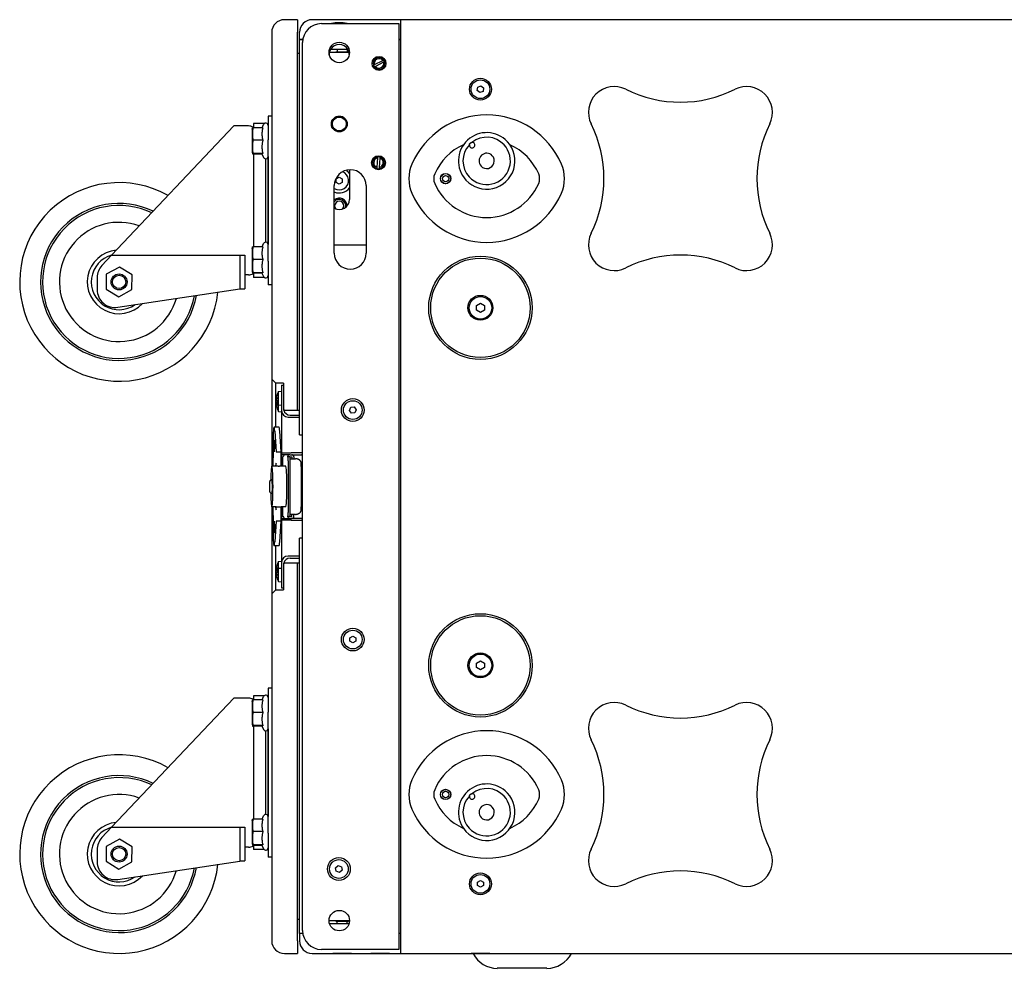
# Model space of a CAD drawing. Extents: x 16 to 3597, y -53 to 1658.
# Tile 2 of 18: x 1164 to 1659, y 1181 to 1658. Entities that reach past the tile are written whole.
import ezdxf

# ---------------------------------------------------------------- set-up
doc = ezdxf.new("R2010")
doc.units = 0
doc.layers.add('KF_SEQUENZA_10_B_SIDE', color=7, linetype='CONTINUOUS')

# ---------------------------------------------------------------- blocks, each defined once
blk = doc.blocks.new('KF_SEQUENZA_10_B_SIDE')
at = {"layer": 'KF_SEQUENZA_10_B_SIDE'}
for p, q in [((-2.5, 235), (-9.15, 235)), ((-2.5, 235), (-2.5, 228.65)), ((49.5, 235), (4.85, 235)), ((9.5, 233), (48.5, 233)), ((48.5, 233), (48.5, -233)), ((49.5, 228.65), (49.5, 235)), ((797.5, 235), (49.5, 235)), ((-15.5, 228.65), (-15.5, 54)), ((-2.5, 38.5), (-2.5, 228.65)), ((-1.5, 225), (-1.5, 228.65)), ((49.5, -228.65), (49.5, 228.65)), ((-1.5, 26), (-1.5, 225)), ((-1.5, 225), (0.12, 225)), ((0.12, 225), (-1.5, 225)), ((0, -223.5), (0, 223.5)), ((48.5, 225), (49.5, 225)), ((49.5, 225), (48.5, 225)), ((-1.5, 218), (-2.5, 218)), ((23.45, 218.5), (13.55, 218.5)), ((22.89, 220), (14.11, 220)), ((23.19, 218.7), (16.81, 218.7)), ((16.88, 218.5), (16.81, 218.7)), ((17.5, 220), (17.5, 218.7)), ((22.5, 220), (22.5, 218.7)), ((23.12, 218.5), (23.19, 218.7)), ((36.18, 212.37), (40.36, 214.52)), ((40.82, 213.63), (36.64, 211.48)), ((40.36, 214.52), (40.9, 214.8)), ((41.36, 213.91), (40.82, 213.63)), ((35.64, 212.09), (36.18, 212.37)), ((36.64, 211.48), (36.1, 211.2)), ((87.88, 199.38), (88.15, 201.09)), ((89.23, 198.29), (87.88, 199.38)), ((88.15, 201.09), (89.77, 201.71)), ((90.85, 198.91), (89.23, 198.29)), ((89.77, 201.71), (91.12, 200.62)), ((91.12, 200.62), (90.85, 198.91)), ((-15.5, 186.5), (-17.3, 186.5)), ((-17.3, 186.5), (-17.3, 174.5)), ((-17.3, 185.62), (-17.3, 181.88)), ((-17.3, 185.62), (-17.3, 185.62)), ((-96.04, 116.5), (-34.5, 181.5)), ((-27.25, 181.5), (-34.5, 181.5)), ((-25.4, 179.85), (-25.22, 180.5)), ((-25.4, 179.85), (-25.4, 168.15)), ((-19.96, 180.64), (-24.96, 180.64)), ((-24.7, 182.7), (-24.7, 180.64)), ((-19.29, 182.7), (-24.7, 182.7)), ((-20.37, 180.64), (-19.59, 182.31)), ((-19.96, 174.29), (-24.96, 174.29)), ((-17.3, 113.5), (-17.3, 174.5)), ((-25.4, 168.15), (-25.22, 167.49)), ((-19.96, 167.65), (-24.96, 167.65)), ((-20.37, 167.36), (-24.96, 167.36)), ((-24.7, 167.36), (-24.7, 120.64)), ((-20.43, 167.49), (-19.59, 165.69)), ((-18.7, 165.02), (-18.7, 122.98)), ((-17.3, 166.12), (-17.3, 121.88)), ((37.55, 160.69), (37.85, 165.38)), ((37.85, 165.38), (37.89, 165.98)), ((38.85, 165.31), (38.55, 160.63)), ((38.89, 165.92), (38.85, 165.31)), ((23.6, 159.49), (23.6, 144.5)), ((37.51, 160.08), (37.55, 160.69)), ((38.55, 160.63), (38.51, 160.02)), ((17, 154.87), (18.5, 155.73)), ((17, 153.13), (17, 154.87)), ((18.5, 155.73), (20, 154.87)), ((20, 154.87), (20, 153.13)), ((16, 117.4), (16, 151.5)), ((18.5, 152.27), (17, 153.13)), ((20, 153.13), (18.5, 152.27)), ((32, 151.5), (32, 117.4)), ((-25.4, 119.85), (-25.22, 120.5)), ((-25.4, 119.85), (-25.4, 108.15)), ((-19.96, 120.64), (-24.96, 120.64)), ((-20.37, 120.64), (-19.59, 122.31)), ((32, 121.5), (16, 121.5)), ((-96.04, 116.5), (-100.95, 111.32)), ((-96.04, 116.5), (-31.55, 116.5)), ((-31.55, 116.51), (-29.05, 116.51)), ((-31.55, 116.51), (-31.55, 99.52)), ((-29.05, 116.51), (-29.05, 99.6)), ((-19.96, 114.29), (-24.96, 114.29)), ((-92.15, 110.5), (-98.73, 106.88)), ((-85.73, 106.62), (-92.15, 110.5)), ((-17.3, 113.5), (-17.3, 101.5)), ((-103.35, 105.2), (-103.35, 99.13)), ((-98.73, 106.88), (-98.87, 99.37)), ((-85.87, 99.12), (-85.73, 106.62)), ((-27.25, 106.5), (-29.05, 106.5)), ((-25.4, 108.15), (-25.22, 107.49)), ((-19.96, 107.65), (-24.96, 107.65)), ((-20.37, 107.36), (-24.96, 107.36)), ((-24.7, 107.36), (-24.7, 105.3)), ((-19.29, 105.3), (-24.7, 105.3)), ((-20.43, 107.49), (-19.59, 105.69)), ((-17.3, 106.12), (-17.3, 102.38)), ((-98.87, 99.37), (-92.45, 95.49)), ((-93, 90.23), (-31.55, 99.52)), ((-92.45, 95.49), (-85.87, 99.12)), ((-31.55, 99.52), (-31.04, 99.6)), ((-31.04, 99.6), (-29.05, 99.6)), ((-17.3, 102.38), (-17.3, 102.38)), ((-15.5, 101.5), (-17.3, 101.5)), ((87.5, 91.15), (89.5, 92.31)), ((87.5, 88.84), (87.5, 91.15)), ((89.5, 92.31), (91.5, 91.15)), ((91.5, 91.15), (91.5, 88.84)), ((89.5, 87.69), (87.5, 88.84)), ((91.5, 88.84), (89.5, 87.69)), ((-13.5, 52), (-15.5, 54)), ((-15.5, 54), (-15.5, 34)), ((-9.5, 52), (-13.5, 52)), ((-13.5, 34), (-13.5, 52)), ((-10.5, 51), (-9.5, 51)), ((-10.5, 51), (-10.5, 38.2)), ((-9.5, 52), (-9.5, 38.5)), ((-12.79, 46.38), (-12.79, 46.37)), ((-12.79, 44.8), (-12.79, 44.2)), ((-12.07, 47.86), (-10.5, 48)), ((-12.07, 41.14), (-12.07, 47.86)), ((-12.79, 42.62), (-12.79, 42.62)), ((-12.79, 41.43), (-12.79, 40.83)), ((-12.07, 37.77), (-12.07, 41.14)), ((-12.07, 41.14), (-10.5, 41)), ((23.58, 38.32), (24.28, 39.9)), ((24.28, 39.9), (26.01, 40.08)), ((26.01, 40.08), (27.02, 38.68)), ((-12.79, 39.26), (-12.79, 39.25)), ((-12.07, 37.77), (-10.5, 37.63)), ((-10.5, 38.2), (-10.5, 31)), ((-9.15, 38.5), (-9.5, 38.5)), ((-9.15, 38.5), (-2.5, 38.5)), ((-7.3, 35), (-1.7, 35)), ((-6.3, 36), (-1.5, 36)), ((-2.5, 38.5), (-1.5, 38.5)), ((24.59, 36.92), (23.58, 38.32)), ((26.32, 37.1), (24.59, 36.92)), ((27.02, 38.68), (26.32, 37.1)), ((-15.5, 34), (-15.5, 10.22)), ((-11.82, 29.88), (-14.31, 29.88)), ((-13.5, 29.88), (-13.5, 34)), ((-10.5, 31), (-10.5, 17)), ((-13.97, 27.83), (-13.21, 17.5)), ((-10.71, 17.5), (-11.47, 27.83)), ((-1.5, 26), (0, 26)), ((-13.21, 17.5), (-10.71, 17.5)), ((-10.71, 10.25), (-10.71, 17.5)), ((-10.57, 17), (-10.71, 17)), ((-10.71, 16), (-10.57, 16)), ((-10.57, 17), (-10.55, 17)), ((-10.57, 17), (-10.57, 16)), ((-10.55, 16), (-10.57, 16)), ((-10.55, 17), (-6.66, 17)), ((-6.99, 16), (-10.55, 16)), ((-10.5, 16), (-10.5, 10.25)), ((-10.03, 15), (-9.73, 15)), ((-10.03, 15), (-10.03, 15)), ((-10.03, 15), (-10.03, 10.25)), ((-9.73, 14.89), (-9.73, 15)), ((-9.73, 15), (-9.73, 15)), ((-9.73, 14.9), (-9.73, 14.89)), ((-9.73, 14.89), (-9.73, 14.89)), ((-7.55, 15), (-7.38, 15)), ((-7.55, 15), (-7.55, 14.89)), ((-7.55, 14.89), (-7.55, 14.9)), ((-7.55, 14.89), (-7.55, 14.89)), ((-6.38, 15), (-7.38, 15)), ((-6.45, 16), (-6.99, 16)), ((-6.66, 17), (-5.68, 17)), ((-6.45, 16), (-5.46, 16)), ((-6.38, 15), (-5.46, 15)), ((-0.5, 17), (-5.68, 17)), ((-5.46, 16), (-0.5, 16)), ((-5.36, 14.9), (-5.36, 14)), ((-4.36, 14.9), (-4.36, 14)), ((-13.21, 10.25), (-15.45, 10.25)), ((-14.74, 10.25), (-14.74, 14.5)), ((-13.21, 10.25), (-13.21, 11.75)), ((-8.46, 10.25), (-10.71, 10.25)), ((-7.26, 13), (-7.26, -13)), ((-5.98, 14), (-6.28, 14)), ((-6.26, -13), (-6.26, 13)), ((-5.98, 14), (-3.56, 14)), ((-1, 12.8), (-0.72, 11.55)), ((-0.59, -9.76), (-0.59, 9.76)), ((-15.5, -10.22), (-15.5, -34)), ((-13.21, -10.25), (-15.45, -10.25)), ((-14.74, -14.5), (-14.74, -10.25)), ((-13.21, -11.75), (-13.21, -10.25)), ((-8.46, -10.25), (-10.71, -10.25)), ((-10.71, -17.5), (-10.71, -10.25)), ((-10.5, -10.25), (-10.5, -16)), ((-10.03, -10.25), (-10.03, -15)), ((-6.28, -14), (-5.98, -14)), ((-3.56, -14), (-5.98, -14)), ((-5.36, -14.9), (-5.36, -14)), ((-4.36, -14.9), (-4.36, -14)), ((-0.72, -11.55), (-1, -12.8)), ((-13.21, -17.5), (-13.97, -27.83)), ((-10.71, -17.5), (-13.21, -17.5)), ((-11.47, -27.83), (-10.71, -17.5)), ((-10.57, -16), (-10.71, -16)), ((-10.71, -17), (-10.57, -17)), ((-10.57, -16), (-10.55, -16)), ((-10.57, -16), (-10.57, -17)), ((-10.55, -17), (-10.57, -17)), ((-10.55, -16), (-6.99, -16)), ((-6.66, -17), (-10.55, -17)), ((-10.5, -17), (-10.5, -31)), ((-9.73, -15), (-10.03, -15)), ((-10.03, -15), (-10.03, -15)), ((-9.73, -15), (-9.73, -14.89)), ((-9.73, -14.89), (-9.73, -14.89)), ((-9.73, -14.89), (-9.73, -14.9)), ((-9.73, -15), (-9.73, -15)), ((-7.55, -14.89), (-7.55, -14.89)), ((-7.55, -14.89), (-7.55, -15)), ((-7.55, -14.9), (-7.55, -14.89)), ((-7.38, -15), (-7.55, -15)), ((-7.38, -15), (-6.38, -15)), ((-6.99, -16), (-6.45, -16)), ((-5.68, -17), (-6.66, -17)), ((-6.45, -16), (-5.46, -16)), ((-6.38, -15), (-5.46, -15)), ((-5.68, -17), (-0.5, -17)), ((-0.5, -16), (-5.46, -16)), ((-1.5, -225), (-1.5, -26)), ((0, -26), (-1.5, -26)), ((-15.5, -34), (-15.5, -54)), ((-11.82, -29.88), (-14.31, -29.88)), ((-13.5, -34), (-13.5, -29.88)), ((-13.5, -52), (-13.5, -34)), ((-10.5, -31), (-10.5, -38.2)), ((-12.79, -39.25), (-12.79, -39.26)), ((-12.07, -37.77), (-10.5, -37.63)), ((-12.07, -41.14), (-12.07, -37.77)), ((-10.5, -38.2), (-10.5, -51)), ((-9.5, -38.5), (-9.15, -38.5)), ((-9.5, -38.5), (-9.5, -52)), ((-2.5, -38.5), (-9.15, -38.5)), ((-1.7, -35), (-7.3, -35)), ((-6.3, -36), (-1.5, -36)), ((-1.5, -38.5), (-2.5, -38.5)), ((-2.5, -228.65), (-2.5, -38.5)), ((-12.79, -40.83), (-12.79, -41.44)), ((-12.79, -42.62), (-12.79, -42.63)), ((-12.79, -44.2), (-12.79, -44.8)), ((-12.07, -41.14), (-10.5, -41)), ((-12.07, -47.86), (-12.07, -41.14)), ((-12.79, -46.38), (-12.79, -46.38)), ((-12.07, -47.86), (-10.5, -48)), ((-15.5, -54), (-13.5, -52)), ((-15.5, -54), (-15.5, -228.65)), ((-13.5, -52), (-9.5, -52)), ((-10.5, -51), (-9.5, -51)), ((23.8, -76.14), (25.3, -75.27)), ((23.8, -77.87), (23.8, -76.14)), ((25.3, -78.73), (23.8, -77.87)), ((25.3, -75.27), (26.8, -76.14)), ((26.8, -77.87), (25.3, -78.73)), ((26.8, -76.14), (26.8, -77.87)), ((87.5, -88.85), (89.5, -87.69)), ((87.5, -91.16), (87.5, -88.85)), ((89.5, -87.69), (91.5, -88.85)), ((91.5, -88.85), (91.5, -91.16)), ((89.5, -92.31), (87.5, -91.16)), ((91.5, -91.16), (89.5, -92.31)), ((-15.5, -101.5), (-17.3, -101.5)), ((-17.3, -101.5), (-17.3, -113.5)), ((-17.3, -102.38), (-17.3, -106.12)), ((-17.3, -102.38), (-17.3, -102.38)), ((-96.04, -171.5), (-34.5, -106.5)), ((-27.25, -106.5), (-34.5, -106.5)), ((-25.4, -108.15), (-25.22, -107.5)), ((-25.4, -108.15), (-25.4, -119.85)), ((-19.96, -107.36), (-24.96, -107.36)), ((-24.7, -105.3), (-24.7, -107.36)), ((-19.29, -105.3), (-24.7, -105.3)), ((-20.37, -107.36), (-19.59, -105.69)), ((-19.96, -113.71), (-24.96, -113.71)), ((-17.3, -174.5), (-17.3, -113.5)), ((-25.4, -119.85), (-25.22, -120.51)), ((-19.96, -120.35), (-24.96, -120.35)), ((-20.37, -120.64), (-24.96, -120.64)), ((-24.7, -120.64), (-24.7, -167.36)), ((-20.43, -120.51), (-19.59, -122.31)), ((-18.7, -122.98), (-18.7, -165.02)), ((-17.3, -121.88), (-17.3, -166.12)), ((-25.4, -168.15), (-25.22, -167.5)), ((-25.4, -168.15), (-25.4, -179.85)), ((-19.96, -167.36), (-24.96, -167.36)), ((-20.37, -167.36), (-19.59, -165.69)), ((-96.04, -171.5), (-100.95, -176.68)), ((-96.04, -171.5), (-31.55, -171.5)), ((-31.55, -171.49), (-29.05, -171.49)), ((-31.55, -171.49), (-31.55, -188.48)), ((-29.05, -171.49), (-29.05, -188.4)), ((-92.15, -177.5), (-98.73, -181.12)), ((-85.73, -181.38), (-92.15, -177.5)), ((-19.96, -173.71), (-24.96, -173.71)), ((-17.3, -174.5), (-17.3, -186.5)), ((-103.35, -182.8), (-103.35, -188.87)), ((-98.73, -181.12), (-98.87, -188.63)), ((-85.87, -188.88), (-85.73, -181.38)), ((-27.25, -181.5), (-29.05, -181.5)), ((-25.4, -179.85), (-25.22, -180.51)), ((-19.96, -180.35), (-24.96, -180.35)), ((-20.37, -180.64), (-24.96, -180.64)), ((-24.7, -180.64), (-24.7, -182.7)), ((-19.29, -182.7), (-24.7, -182.7)), ((-20.43, -180.51), (-19.59, -182.31)), ((-17.3, -181.88), (-17.3, -185.62)), ((-17.3, -185.62), (-17.3, -185.62)), ((-15.5, -186.5), (-17.3, -186.5)), ((-98.87, -188.63), (-92.45, -192.51)), ((-93, -197.77), (-31.55, -188.48)), ((-92.45, -192.51), (-85.87, -188.88)), ((-31.55, -188.48), (-31.04, -188.4)), ((-31.04, -188.4), (-29.05, -188.4)), ((16.66, -191.93), (17.98, -190.8)), ((16.99, -193.63), (16.66, -191.93)), ((17.98, -190.8), (19.61, -191.37)), ((19.94, -193.07), (18.62, -194.2)), ((19.61, -191.37), (19.94, -193.07)), ((18.62, -194.2), (16.99, -193.63)), ((88, -199.14), (89.5, -198.27)), ((88, -200.87), (88, -199.14)), ((89.5, -201.73), (88, -200.87)), ((89.5, -198.27), (91, -199.13)), ((91, -200.87), (89.5, -201.73)), ((91, -199.13), (91, -200.87)), ((-1.5, -218), (-2.5, -218)), ((13.35, -218.5), (23.65, -218.5)), ((13.57, -220), (23.43, -220)), ((16.88, -218.5), (16.81, -218.7)), ((16.81, -218.7), (23.19, -218.7)), ((17.5, -220), (17.5, -218.7)), ((22.5, -220), (22.5, -218.7)), ((23.12, -218.5), (23.19, -218.7)), ((0.12, -225), (-1.5, -225)), ((-1.5, -225), (-1.5, -228.65)), ((0.12, -225), (-1.5, -225)), ((49.5, -225), (48.5, -225)), ((49.5, -225), (48.5, -225)), ((-2.5, -228.65), (-2.5, -235)), ((49.5, -235), (49.5, -228.65)), ((-9.15, -235), (-2.5, -235)), ((4.85, -235), (49.5, -235)), ((48.5, -233), (9.5, -233)), ((15.29, -235.1), (15.29, -235)), ((24.72, -235.1), (15.29, -235.1)), ((24.72, -235.1), (24.72, -235)), ((34.29, -235.1), (34.29, -235)), ((43.72, -235.1), (34.29, -235.1)), ((43.72, -235.1), (43.72, -235)), ((49.5, -235), (797.5, -235)), ((84.79, -235.1), (84.79, -235)), ((94.22, -235.1), (84.79, -235.1)), ((94.22, -235.1), (94.22, -235)), ((123, -242.5), (98, -242.5))]:
    blk.add_line(p, q, dxfattribs=at)
at = {"layer": 'KF_SEQUENZA_10_B_SIDE', "flags": 128}
for points in [[(-24.96, 180.64), (-25, 180.34), (-25.04, 180.05), (-25.08, 179.77), (-25.11, 179.49), (-25.14, 179.23), (-25.16, 178.96), (-25.18, 178.71), (-25.2, 178.45), (-25.21, 178.2), (-25.22, 177.96), (-25.22, 177.71), (-25.23, 177.46), (-25.22, 177.22), (-25.22, 176.97), (-25.21, 176.72), (-25.2, 176.47), (-25.18, 176.22), (-25.16, 175.96), (-25.14, 175.7), (-25.11, 175.43), (-25.08, 175.16), (-25.04, 174.88), (-25, 174.59), (-24.96, 174.29)], [(-25.22, 180.5), (-25.22, 180.51), (-25.22, 180.51), (-25.22, 180.52), (-25.21, 180.52), (-25.21, 180.53), (-25.2, 180.54), (-25.2, 180.54), (-25.19, 180.55), (-25.18, 180.55), (-25.17, 180.56), (-25.16, 180.56), (-25.15, 180.57), (-25.14, 180.57), (-25.13, 180.58), (-25.12, 180.58), (-25.1, 180.59), (-25.09, 180.6), (-25.07, 180.6), (-25.06, 180.61), (-25.04, 180.61), (-25.02, 180.62), (-25, 180.63), (-24.98, 180.63), (-24.96, 180.64)], [(-19.96, 180.64), (-20.04, 180.34), (-20.11, 180.05), (-20.18, 179.77), (-20.23, 179.49), (-20.28, 179.23), (-20.32, 178.96), (-20.35, 178.71), (-20.38, 178.45), (-20.4, 178.2), (-20.42, 177.96), (-20.43, 177.71), (-20.43, 177.46), (-20.43, 177.22), (-20.42, 176.97), (-20.4, 176.72), (-20.38, 176.47), (-20.35, 176.22), (-20.32, 175.96), (-20.28, 175.7), (-20.23, 175.43), (-20.18, 175.16), (-20.11, 174.88), (-20.04, 174.59), (-19.96, 174.29)], [(-24.96, 174.29), (-25, 173.97), (-25.04, 173.67), (-25.08, 173.38), (-25.11, 173.09), (-25.14, 172.81), (-25.16, 172.54), (-25.18, 172.27), (-25.2, 172), (-25.21, 171.74), (-25.22, 171.48), (-25.22, 171.22), (-25.23, 170.97), (-25.22, 170.71), (-25.22, 170.45), (-25.21, 170.19), (-25.2, 169.93), (-25.18, 169.67), (-25.16, 169.4), (-25.14, 169.13), (-25.11, 168.85), (-25.08, 168.56), (-25.04, 168.27), (-25, 167.96), (-24.96, 167.65)], [(-19.96, 174.29), (-20.04, 173.97), (-20.11, 173.67), (-20.18, 173.38), (-20.23, 173.09), (-20.28, 172.81), (-20.32, 172.54), (-20.35, 172.27), (-20.38, 172), (-20.4, 171.74), (-20.42, 171.48), (-20.43, 171.22), (-20.43, 170.97), (-20.43, 170.71), (-20.42, 170.45), (-20.4, 170.19), (-20.38, 169.93), (-20.35, 169.67), (-20.32, 169.4), (-20.28, 169.13), (-20.23, 168.85), (-20.18, 168.56), (-20.11, 168.27), (-20.04, 167.96), (-19.96, 167.65)], [(83.95, 172.06), (83.97, 172.14), (83.99, 172.21), (84.01, 172.28), (84.03, 172.35), (84.06, 172.43), (84.1, 172.49), (84.14, 172.56), (84.18, 172.63), (84.23, 172.69), (84.27, 172.75), (84.33, 172.81), (84.38, 172.86), (84.44, 172.91), (84.5, 172.95), (84.56, 173), (84.63, 173.04), (84.69, 173.08), (84.76, 173.11), (84.83, 173.14), (84.91, 173.16), (84.98, 173.19), (85.06, 173.2), (85.13, 173.21), (85.21, 173.22)], [(-24.96, 167.65), (-25, 167.63), (-25.04, 167.62), (-25.08, 167.61), (-25.11, 167.6), (-25.14, 167.58), (-25.16, 167.57), (-25.18, 167.56), (-25.2, 167.55), (-25.21, 167.54), (-25.22, 167.53), (-25.22, 167.52), (-25.23, 167.5), (-25.22, 167.49), (-25.22, 167.48), (-25.21, 167.47), (-25.2, 167.46), (-25.18, 167.45), (-25.16, 167.44), (-25.14, 167.42), (-25.11, 167.41), (-25.08, 167.4), (-25.04, 167.39), (-25, 167.37), (-24.96, 167.36)], [(-19.96, 167.65), (-20.01, 167.64), (-20.05, 167.63), (-20.09, 167.63), (-20.12, 167.62), (-20.16, 167.61), (-20.19, 167.61), (-20.22, 167.6), (-20.24, 167.59), (-20.27, 167.59), (-20.29, 167.58), (-20.32, 167.57), (-20.34, 167.57), (-20.35, 167.56), (-20.37, 167.55), (-20.38, 167.55), (-20.39, 167.54), (-20.4, 167.54), (-20.41, 167.53), (-20.42, 167.52), (-20.43, 167.52), (-20.43, 167.51), (-20.43, 167.51), (-20.43, 167.5), (-20.43, 167.49)], [(-24.96, 120.64), (-25, 120.34), (-25.04, 120.05), (-25.08, 119.77), (-25.11, 119.49), (-25.14, 119.23), (-25.16, 118.96), (-25.18, 118.71), (-25.2, 118.45), (-25.21, 118.2), (-25.22, 117.96), (-25.22, 117.71), (-25.23, 117.46), (-25.22, 117.22), (-25.22, 116.97), (-25.21, 116.72), (-25.2, 116.47), (-25.18, 116.22), (-25.16, 115.96), (-25.14, 115.7), (-25.11, 115.43), (-25.08, 115.16), (-25.04, 114.88), (-25, 114.59), (-24.96, 114.29)], [(-25.22, 120.5), (-25.22, 120.51), (-25.22, 120.51), (-25.22, 120.52), (-25.21, 120.52), (-25.21, 120.53), (-25.2, 120.54), (-25.2, 120.54), (-25.19, 120.55), (-25.18, 120.55), (-25.17, 120.56), (-25.16, 120.56), (-25.15, 120.57), (-25.14, 120.57), (-25.13, 120.58), (-25.12, 120.58), (-25.1, 120.59), (-25.09, 120.6), (-25.07, 120.6), (-25.06, 120.61), (-25.04, 120.61), (-25.02, 120.62), (-25, 120.63), (-24.98, 120.63), (-24.96, 120.64)], [(-19.96, 120.64), (-20.04, 120.34), (-20.11, 120.05), (-20.18, 119.77), (-20.23, 119.49), (-20.28, 119.23), (-20.32, 118.96), (-20.35, 118.71), (-20.38, 118.45), (-20.4, 118.2), (-20.42, 117.96), (-20.43, 117.71), (-20.43, 117.46), (-20.43, 117.22), (-20.42, 116.97), (-20.4, 116.72), (-20.38, 116.47), (-20.35, 116.22), (-20.32, 115.96), (-20.28, 115.7), (-20.23, 115.43), (-20.18, 115.16), (-20.11, 114.88), (-20.04, 114.59), (-19.96, 114.29)], [(-24.96, 114.29), (-25, 113.97), (-25.04, 113.67), (-25.08, 113.38), (-25.11, 113.09), (-25.14, 112.81), (-25.16, 112.54), (-25.18, 112.27), (-25.2, 112), (-25.21, 111.74), (-25.22, 111.48), (-25.22, 111.22), (-25.23, 110.97), (-25.22, 110.71), (-25.22, 110.45), (-25.21, 110.19), (-25.2, 109.93), (-25.18, 109.67), (-25.16, 109.4), (-25.14, 109.13), (-25.11, 108.85), (-25.08, 108.56), (-25.04, 108.27), (-25, 107.96), (-24.96, 107.65)], [(-19.96, 114.29), (-20.04, 113.97), (-20.11, 113.67), (-20.18, 113.38), (-20.23, 113.09), (-20.28, 112.81), (-20.32, 112.54), (-20.35, 112.27), (-20.38, 112), (-20.4, 111.74), (-20.42, 111.48), (-20.43, 111.22), (-20.43, 110.97), (-20.43, 110.71), (-20.42, 110.45), (-20.4, 110.19), (-20.38, 109.93), (-20.35, 109.67), (-20.32, 109.4), (-20.28, 109.13), (-20.23, 108.85), (-20.18, 108.56), (-20.11, 108.27), (-20.04, 107.96), (-19.96, 107.65)], [(-24.96, 107.65), (-25, 107.63), (-25.04, 107.62), (-25.08, 107.61), (-25.11, 107.6), (-25.14, 107.58), (-25.16, 107.57), (-25.18, 107.56), (-25.2, 107.55), (-25.21, 107.54), (-25.22, 107.53), (-25.22, 107.52), (-25.23, 107.5), (-25.22, 107.49), (-25.22, 107.48), (-25.21, 107.47), (-25.2, 107.46), (-25.18, 107.45), (-25.16, 107.44), (-25.14, 107.42), (-25.11, 107.41), (-25.08, 107.4), (-25.04, 107.39), (-25, 107.37), (-24.96, 107.36)], [(-19.96, 107.65), (-20.01, 107.64), (-20.05, 107.63), (-20.09, 107.63), (-20.12, 107.62), (-20.16, 107.61), (-20.19, 107.61), (-20.22, 107.6), (-20.24, 107.59), (-20.27, 107.59), (-20.29, 107.58), (-20.32, 107.57), (-20.34, 107.57), (-20.35, 107.56), (-20.37, 107.55), (-20.38, 107.55), (-20.39, 107.54), (-20.4, 107.54), (-20.41, 107.53), (-20.42, 107.52), (-20.43, 107.52), (-20.43, 107.51), (-20.43, 107.51), (-20.43, 107.5), (-20.43, 107.49)], [(-13.06, 44.83), (-13.06, 44.84), (-13.06, 44.84), (-13.07, 44.84), (-13.07, 44.84), (-13.07, 44.85), (-13.07, 44.86), (-13.07, 44.86), (-13.07, 44.87), (-13.07, 44.88), (-13.07, 44.89), (-13.07, 44.9), (-13.07, 44.91), (-13.07, 44.92), (-13.07, 44.94), (-13.07, 44.95), (-13.07, 44.96), (-13.07, 44.98), (-13.07, 44.99), (-13.07, 45.01), (-13.07, 45.03), (-13.07, 45.04), (-13.06, 45.06), (-13.06, 45.08), (-13.06, 45.09)], [(-13.06, 43.91), (-13.06, 43.92), (-13.06, 43.94), (-13.07, 43.96), (-13.07, 43.97), (-13.07, 43.99), (-13.07, 44), (-13.07, 44.02), (-13.07, 44.03), (-13.07, 44.05), (-13.07, 44.06), (-13.07, 44.08), (-13.07, 44.09), (-13.07, 44.1), (-13.07, 44.11), (-13.07, 44.12), (-13.07, 44.13), (-13.07, 44.14), (-13.07, 44.14), (-13.07, 44.15), (-13.07, 44.15), (-13.07, 44.16), (-13.06, 44.16), (-13.06, 44.16), (-13.06, 44.16)], [(-13.06, 41.47), (-13.06, 41.47), (-13.06, 41.47), (-13.07, 41.47), (-13.07, 41.48), (-13.07, 41.48), (-13.07, 41.49), (-13.07, 41.49), (-13.07, 41.5), (-13.07, 41.51), (-13.07, 41.52), (-13.07, 41.53), (-13.07, 41.54), (-13.07, 41.55), (-13.07, 41.57), (-13.07, 41.58), (-13.07, 41.6), (-13.07, 41.61), (-13.07, 41.63), (-13.07, 41.64), (-13.07, 41.66), (-13.07, 41.67), (-13.06, 41.69), (-13.06, 41.71), (-13.06, 41.72)], [(-13.06, 40.54), (-13.06, 40.55), (-13.06, 40.57), (-13.07, 40.59), (-13.07, 40.6), (-13.07, 40.62), (-13.07, 40.64), (-13.07, 40.65), (-13.07, 40.67), (-13.07, 40.68), (-13.07, 40.69), (-13.07, 40.71), (-13.07, 40.72), (-13.07, 40.73), (-13.07, 40.74), (-13.07, 40.75), (-13.07, 40.76), (-13.07, 40.77), (-13.07, 40.77), (-13.07, 40.78), (-13.07, 40.79), (-13.07, 40.79), (-13.06, 40.79), (-13.06, 40.79), (-13.06, 40.8)], [(-13.21, 11.75), (-13.21, 11.75), (-13.21, 11.75), (-13.21, 11.75), (-13.21, 11.75), (-13.21, 11.75), (-13.21, 11.75), (-13.21, 11.75), (-13.21, 11.75), (-13.21, 11.75), (-13.21, 11.75), (-13.21, 11.75), (-13.21, 11.75), (-13.21, 11.75), (-13.21, 11.75), (-13.21, 11.75), (-13.21, 11.75), (-13.21, 11.75), (-13.21, 11.75), (-13.21, 11.75), (-13.21, 11.75), (-13.21, 11.75), (-13.21, 11.75), (-13.21, 11.75), (-13.21, 11.75)], [(-10.71, 10.25), (-10.72, 10.25), (-10.75, 10.24), (-10.8, 10.23), (-10.87, 10.23), (-10.96, 10.22), (-11.06, 10.21), (-11.18, 10.2), (-11.31, 10.19), (-11.46, 10.18), (-11.61, 10.18), (-11.77, 10.17), (-11.92, 10.17), (-12.08, 10.17), (-12.24, 10.18), (-12.4, 10.19), (-12.54, 10.19), (-12.68, 10.2), (-12.8, 10.21), (-12.91, 10.22), (-13.01, 10.23), (-13.09, 10.24), (-13.15, 10.24), (-13.19, 10.25), (-13.21, 10.25)], [(-2.44, 13.79), (-2.46, 13.8), (-2.49, 13.81), (-2.52, 13.82), (-2.55, 13.83), (-2.58, 13.84), (-2.62, 13.86), (-2.66, 13.87), (-2.7, 13.88), (-2.74, 13.89), (-2.79, 13.9), (-2.83, 13.92), (-2.88, 13.93), (-2.94, 13.94), (-2.99, 13.95), (-3.05, 13.96), (-3.1, 13.97), (-3.16, 13.97), (-3.22, 13.98), (-3.27, 13.99), (-3.33, 13.99), (-3.39, 13.99), (-3.44, 14), (-3.5, 14), (-3.56, 14)], [(-1, 12.8), (-1.02, 12.84), (-1.04, 12.88), (-1.06, 12.92), (-1.09, 12.96), (-1.12, 13), (-1.16, 13.04), (-1.2, 13.09), (-1.24, 13.13), (-1.29, 13.17), (-1.34, 13.21), (-1.4, 13.25), (-1.46, 13.29), (-1.53, 13.33), (-1.59, 13.37), (-1.66, 13.42), (-1.74, 13.46), (-1.82, 13.5), (-1.9, 13.54), (-1.98, 13.58), (-2.07, 13.62), (-2.16, 13.66), (-2.25, 13.71), (-2.34, 13.75), (-2.44, 13.79)], [(-15.37, -3.5), (-15.57, -3.48), (-15.75, -3.42), (-15.9, -3.35), (-16.01, -3.27), (-16.09, -3.19), (-16.15, -3.12), (-16.23, -3.01), (-16.28, -2.92), (-16.31, -2.85), (-16.35, -2.74), (-16.38, -2.59), (-16.4, -2.46), (-16.44, -2.17), (-16.45, -2.01), (-16.46, -1.83), (-16.47, -1.64), (-16.48, -1.43), (-16.49, -1.21), (-16.49, -0.99), (-16.5, -0.75), (-16.5, -0.5), (-16.51, -0.25), (-16.51, 0), (-16.51, 0.25), (-16.5, 0.5), (-16.5, 0.75), (-16.49, 0.98), (-16.49, 1.21), (-16.48, 1.43), (-16.47, 1.64), (-16.46, 1.83), (-16.45, 2.01), (-16.44, 2.17), (-16.4, 2.46), (-16.38, 2.59), (-16.35, 2.74), (-16.31, 2.85), (-16.28, 2.92), (-16.23, 3), (-16.15, 3.12), (-16.09, 3.19), (-16.01, 3.27), (-15.9, 3.35), (-15.75, 3.42), (-15.57, 3.48), (-15.37, 3.5)], [(-15.1, 2.84), (-15.15, 3.06), (-15.21, 3.22), (-15.26, 3.33), (-15.35, 3.49)], [(-15.35, -3.49), (-15.26, -3.33), (-15.21, -3.22), (-15.15, -3.06), (-15.1, -2.85)], [(-13.21, -10.25), (-13.19, -10.25), (-13.15, -10.25), (-13.09, -10.24), (-13.01, -10.23), (-12.91, -10.22), (-12.8, -10.21), (-12.68, -10.2), (-12.54, -10.2), (-12.4, -10.19), (-12.24, -10.18), (-12.08, -10.18), (-11.92, -10.17), (-11.77, -10.18), (-11.61, -10.18), (-11.46, -10.18), (-11.31, -10.19), (-11.18, -10.2), (-11.06, -10.21), (-10.96, -10.22), (-10.87, -10.23), (-10.8, -10.24), (-10.75, -10.24), (-10.72, -10.25), (-10.71, -10.25)], [(-13.21, -11.75), (-13.21, -11.75), (-13.21, -11.75), (-13.21, -11.75), (-13.21, -11.75), (-13.21, -11.75), (-13.21, -11.75), (-13.21, -11.75), (-13.21, -11.75), (-13.21, -11.75), (-13.21, -11.75), (-13.21, -11.75), (-13.21, -11.75), (-13.21, -11.75), (-13.21, -11.75), (-13.21, -11.75), (-13.21, -11.75), (-13.21, -11.75), (-13.21, -11.75), (-13.21, -11.75), (-13.21, -11.75), (-13.21, -11.75), (-13.21, -11.75), (-13.21, -11.75), (-13.21, -11.75)], [(-3.56, -14), (-3.5, -14), (-3.44, -14), (-3.39, -14), (-3.33, -13.99), (-3.27, -13.99), (-3.22, -13.98), (-3.16, -13.98), (-3.1, -13.97), (-3.05, -13.96), (-2.99, -13.95), (-2.94, -13.94), (-2.88, -13.93), (-2.83, -13.92), (-2.79, -13.91), (-2.74, -13.89), (-2.7, -13.88), (-2.66, -13.87), (-2.62, -13.86), (-2.58, -13.84), (-2.55, -13.83), (-2.52, -13.82), (-2.49, -13.81), (-2.46, -13.8), (-2.44, -13.79)], [(-2.44, -13.79), (-2.34, -13.75), (-2.25, -13.71), (-2.16, -13.67), (-2.07, -13.62), (-1.98, -13.58), (-1.9, -13.54), (-1.82, -13.5), (-1.74, -13.46), (-1.67, -13.42), (-1.59, -13.38), (-1.53, -13.34), (-1.46, -13.29), (-1.4, -13.25), (-1.34, -13.21), (-1.29, -13.17), (-1.24, -13.13), (-1.2, -13.09), (-1.16, -13.05), (-1.12, -13), (-1.09, -12.96), (-1.06, -12.92), (-1.04, -12.88), (-1.02, -12.84), (-1, -12.8)], [(-13.06, -40.8), (-13.06, -40.8), (-13.06, -40.79), (-13.07, -40.79), (-13.07, -40.79), (-13.07, -40.78), (-13.07, -40.78), (-13.07, -40.77), (-13.07, -40.76), (-13.07, -40.75), (-13.07, -40.74), (-13.07, -40.73), (-13.07, -40.72), (-13.07, -40.71), (-13.07, -40.7), (-13.07, -40.68), (-13.07, -40.67), (-13.07, -40.65), (-13.07, -40.64), (-13.07, -40.62), (-13.07, -40.61), (-13.07, -40.59), (-13.06, -40.57), (-13.06, -40.56), (-13.06, -40.54)], [(-13.06, -41.73), (-13.06, -41.71), (-13.06, -41.69), (-13.07, -41.68), (-13.07, -41.66), (-13.07, -41.64), (-13.07, -41.63), (-13.07, -41.61), (-13.07, -41.6), (-13.07, -41.58), (-13.07, -41.57), (-13.07, -41.56), (-13.07, -41.54), (-13.07, -41.53), (-13.07, -41.52), (-13.07, -41.51), (-13.07, -41.5), (-13.07, -41.5), (-13.07, -41.49), (-13.07, -41.48), (-13.07, -41.48), (-13.07, -41.47), (-13.06, -41.47), (-13.06, -41.47), (-13.06, -41.47)], [(-13.06, -44.17), (-13.06, -44.16), (-13.06, -44.16), (-13.07, -44.16), (-13.07, -44.16), (-13.07, -44.15), (-13.07, -44.14), (-13.07, -44.14), (-13.07, -44.13), (-13.07, -44.12), (-13.07, -44.11), (-13.07, -44.1), (-13.07, -44.09), (-13.07, -44.08), (-13.07, -44.06), (-13.07, -44.05), (-13.07, -44.04), (-13.07, -44.02), (-13.07, -44.01), (-13.07, -43.99), (-13.07, -43.97), (-13.07, -43.96), (-13.06, -43.94), (-13.06, -43.92), (-13.06, -43.91)], [(-13.06, -45.09), (-13.06, -45.08), (-13.06, -45.06), (-13.07, -45.04), (-13.07, -45.03), (-13.07, -45.01), (-13.07, -45), (-13.07, -44.98), (-13.07, -44.97), (-13.07, -44.95), (-13.07, -44.94), (-13.07, -44.92), (-13.07, -44.91), (-13.07, -44.9), (-13.07, -44.89), (-13.07, -44.88), (-13.07, -44.87), (-13.07, -44.86), (-13.07, -44.86), (-13.07, -44.85), (-13.07, -44.85), (-13.07, -44.84), (-13.06, -44.84), (-13.06, -44.84), (-13.06, -44.84)], [(-24.96, -107.36), (-25, -107.66), (-25.04, -107.95), (-25.08, -108.23), (-25.11, -108.51), (-25.14, -108.77), (-25.16, -109.04), (-25.18, -109.29), (-25.2, -109.55), (-25.21, -109.8), (-25.22, -110.04), (-25.22, -110.29), (-25.23, -110.54), (-25.22, -110.78), (-25.22, -111.03), (-25.21, -111.28), (-25.2, -111.53), (-25.18, -111.78), (-25.16, -112.04), (-25.14, -112.3), (-25.11, -112.57), (-25.08, -112.84), (-25.04, -113.12), (-25, -113.41), (-24.96, -113.71)], [(-25.22, -107.5), (-25.22, -107.49), (-25.22, -107.49), (-25.22, -107.48), (-25.21, -107.48), (-25.21, -107.47), (-25.2, -107.46), (-25.2, -107.46), (-25.19, -107.45), (-25.18, -107.45), (-25.17, -107.44), (-25.16, -107.44), (-25.15, -107.43), (-25.14, -107.43), (-25.13, -107.42), (-25.12, -107.42), (-25.1, -107.41), (-25.09, -107.4), (-25.07, -107.4), (-25.06, -107.39), (-25.04, -107.39), (-25.02, -107.38), (-25, -107.37), (-24.98, -107.37), (-24.96, -107.36)], [(-19.96, -107.36), (-20.04, -107.66), (-20.11, -107.95), (-20.18, -108.23), (-20.23, -108.51), (-20.28, -108.77), (-20.32, -109.04), (-20.35, -109.29), (-20.38, -109.55), (-20.4, -109.8), (-20.42, -110.04), (-20.43, -110.29), (-20.43, -110.54), (-20.43, -110.78), (-20.42, -111.03), (-20.4, -111.28), (-20.38, -111.53), (-20.35, -111.78), (-20.32, -112.04), (-20.28, -112.3), (-20.23, -112.57), (-20.18, -112.84), (-20.11, -113.12), (-20.04, -113.41), (-19.96, -113.71)], [(-24.96, -113.71), (-25, -114.03), (-25.04, -114.33), (-25.08, -114.62), (-25.11, -114.91), (-25.14, -115.19), (-25.16, -115.46), (-25.18, -115.73), (-25.2, -116), (-25.21, -116.26), (-25.22, -116.52), (-25.22, -116.78), (-25.23, -117.03), (-25.22, -117.29), (-25.22, -117.55), (-25.21, -117.81), (-25.2, -118.07), (-25.18, -118.33), (-25.16, -118.6), (-25.14, -118.87), (-25.11, -119.15), (-25.08, -119.44), (-25.04, -119.73), (-25, -120.04), (-24.96, -120.35)], [(-19.96, -113.71), (-20.04, -114.03), (-20.11, -114.33), (-20.18, -114.62), (-20.23, -114.91), (-20.28, -115.19), (-20.32, -115.46), (-20.35, -115.73), (-20.38, -116), (-20.4, -116.26), (-20.42, -116.52), (-20.43, -116.78), (-20.43, -117.03), (-20.43, -117.29), (-20.42, -117.55), (-20.4, -117.81), (-20.38, -118.07), (-20.35, -118.33), (-20.32, -118.6), (-20.28, -118.87), (-20.23, -119.15), (-20.18, -119.44), (-20.11, -119.73), (-20.04, -120.04), (-19.96, -120.35)], [(-24.96, -120.35), (-25, -120.37), (-25.04, -120.38), (-25.08, -120.39), (-25.11, -120.4), (-25.14, -120.42), (-25.16, -120.43), (-25.18, -120.44), (-25.2, -120.45), (-25.21, -120.46), (-25.22, -120.47), (-25.22, -120.48), (-25.23, -120.5), (-25.22, -120.51), (-25.22, -120.52), (-25.21, -120.53), (-25.2, -120.54), (-25.18, -120.55), (-25.16, -120.56), (-25.14, -120.58), (-25.11, -120.59), (-25.08, -120.6), (-25.04, -120.61), (-25, -120.63), (-24.96, -120.64)], [(-19.96, -120.35), (-20.01, -120.36), (-20.05, -120.37), (-20.09, -120.37), (-20.12, -120.38), (-20.16, -120.39), (-20.19, -120.39), (-20.22, -120.4), (-20.24, -120.41), (-20.27, -120.41), (-20.29, -120.42), (-20.32, -120.43), (-20.34, -120.43), (-20.35, -120.44), (-20.37, -120.45), (-20.38, -120.45), (-20.39, -120.46), (-20.4, -120.46), (-20.41, -120.47), (-20.42, -120.48), (-20.43, -120.48), (-20.43, -120.49), (-20.43, -120.49), (-20.43, -120.5), (-20.43, -120.51)], [(83.95, -155.8), (83.97, -155.72), (83.99, -155.65), (84.01, -155.58), (84.03, -155.51), (84.06, -155.43), (84.1, -155.37), (84.14, -155.3), (84.18, -155.23), (84.23, -155.17), (84.27, -155.11), (84.33, -155.05), (84.38, -155), (84.44, -154.95), (84.5, -154.9), (84.56, -154.86), (84.63, -154.82), (84.69, -154.78), (84.76, -154.75), (84.83, -154.72), (84.91, -154.7), (84.98, -154.67), (85.06, -154.66), (85.13, -154.65), (85.21, -154.64)], [(-24.96, -167.36), (-25, -167.66), (-25.04, -167.95), (-25.08, -168.23), (-25.11, -168.51), (-25.14, -168.77), (-25.16, -169.04), (-25.18, -169.29), (-25.2, -169.55), (-25.21, -169.8), (-25.22, -170.04), (-25.22, -170.29), (-25.23, -170.54), (-25.22, -170.78), (-25.22, -171.03), (-25.21, -171.28), (-25.2, -171.53), (-25.18, -171.78), (-25.16, -172.04), (-25.14, -172.3), (-25.11, -172.57), (-25.08, -172.84), (-25.04, -173.12), (-25, -173.41), (-24.96, -173.71)], [(-25.22, -167.5), (-25.22, -167.49), (-25.22, -167.49), (-25.22, -167.48), (-25.21, -167.48), (-25.21, -167.47), (-25.2, -167.46), (-25.2, -167.46), (-25.19, -167.45), (-25.18, -167.45), (-25.17, -167.44), (-25.16, -167.44), (-25.15, -167.43), (-25.14, -167.43), (-25.13, -167.42), (-25.12, -167.42), (-25.1, -167.41), (-25.09, -167.4), (-25.07, -167.4), (-25.06, -167.39), (-25.04, -167.39), (-25.02, -167.38), (-25, -167.37), (-24.98, -167.37), (-24.96, -167.36)], [(-19.96, -167.36), (-20.04, -167.66), (-20.11, -167.95), (-20.18, -168.23), (-20.23, -168.51), (-20.28, -168.77), (-20.32, -169.04), (-20.35, -169.29), (-20.38, -169.55), (-20.4, -169.8), (-20.42, -170.04), (-20.43, -170.29), (-20.43, -170.54), (-20.43, -170.78), (-20.42, -171.03), (-20.4, -171.28), (-20.38, -171.53), (-20.35, -171.78), (-20.32, -172.04), (-20.28, -172.3), (-20.23, -172.57), (-20.18, -172.84), (-20.11, -173.12), (-20.04, -173.41), (-19.96, -173.71)], [(-24.96, -173.71), (-25, -174.03), (-25.04, -174.33), (-25.08, -174.62), (-25.11, -174.91), (-25.14, -175.19), (-25.16, -175.46), (-25.18, -175.73), (-25.2, -176), (-25.21, -176.26), (-25.22, -176.52), (-25.22, -176.78), (-25.23, -177.03), (-25.22, -177.29), (-25.22, -177.55), (-25.21, -177.81), (-25.2, -178.07), (-25.18, -178.33), (-25.16, -178.6), (-25.14, -178.87), (-25.11, -179.15), (-25.08, -179.44), (-25.04, -179.73), (-25, -180.04), (-24.96, -180.35)], [(-19.96, -173.71), (-20.04, -174.03), (-20.11, -174.33), (-20.18, -174.62), (-20.23, -174.91), (-20.28, -175.19), (-20.32, -175.46), (-20.35, -175.73), (-20.38, -176), (-20.4, -176.26), (-20.42, -176.52), (-20.43, -176.78), (-20.43, -177.03), (-20.43, -177.29), (-20.42, -177.55), (-20.4, -177.81), (-20.38, -178.07), (-20.35, -178.33), (-20.32, -178.6), (-20.28, -178.87), (-20.23, -179.15), (-20.18, -179.44), (-20.11, -179.73), (-20.04, -180.04), (-19.96, -180.35)], [(-24.96, -180.35), (-25, -180.37), (-25.04, -180.38), (-25.08, -180.39), (-25.11, -180.4), (-25.14, -180.42), (-25.16, -180.43), (-25.18, -180.44), (-25.2, -180.45), (-25.21, -180.46), (-25.22, -180.47), (-25.22, -180.48), (-25.23, -180.5), (-25.22, -180.51), (-25.22, -180.52), (-25.21, -180.53), (-25.2, -180.54), (-25.18, -180.55), (-25.16, -180.56), (-25.14, -180.58), (-25.11, -180.59), (-25.08, -180.6), (-25.04, -180.61), (-25, -180.63), (-24.96, -180.64)], [(-19.96, -180.35), (-20.01, -180.36), (-20.05, -180.37), (-20.09, -180.37), (-20.12, -180.38), (-20.16, -180.39), (-20.19, -180.39), (-20.22, -180.4), (-20.24, -180.41), (-20.27, -180.41), (-20.29, -180.42), (-20.32, -180.43), (-20.34, -180.43), (-20.35, -180.44), (-20.37, -180.45), (-20.38, -180.45), (-20.39, -180.46), (-20.4, -180.46), (-20.41, -180.47), (-20.42, -180.48), (-20.43, -180.48), (-20.43, -180.49), (-20.43, -180.49), (-20.43, -180.5), (-20.43, -180.51)]]:
    blk.add_lwpolyline(points, dxfattribs=at)
at = {"layer": 'KF_SEQUENZA_10_B_SIDE'}
for centre, radius in [((18.5, 218.5), 5.15), ((38.5, 213), 3.5), ((89.5, 200), 5.5), ((89.5, 200), 4.72), ((18.5, 182.5), 4), ((18.5, 182.5), 3.5), ((38.2, 163), 3.5), ((72.01, 154.99), 2.6), ((72.01, 154.99), 2.55), ((72.01, 154.99), 1.62), ((89.5, 90), 26), ((89.5, 90), 25), ((-92.3, 103), 4), ((-92.3, 103), 3.32), ((89.5, 90), 6.25), ((89.5, 90), 5.67), ((25.3, 38.5), 5.74), ((25.3, 38.5), 4.72), ((89.5, -90), 26), ((89.5, -90), 25), ((25.3, -77), 5.74), ((25.3, -77), 4.72), ((89.5, -90), 6.25), ((89.5, -90), 5.67), ((72.01, -154.99), 2.6), ((72.01, -154.99), 2.55), ((72.01, -154.99), 1.62), ((-92.3, -185), 4), ((-92.3, -185), 3.32), ((18.3, -192.5), 5.74), ((18.3, -192.5), 4.72), ((89.5, -200), 5.5), ((89.5, -200), 4.72), ((18.5, -218.5), 5.15)]:
    blk.add_circle(centre, radius, dxfattribs=at)
for centre, radius, start, end in [((-9.15, 228.65), 6.35, 90, 180), ((4.85, 228.65), 6.35, 90, 180), ((9.5, 223.5), 9.5, 90, 180), ((18.5, 217.5), 16, 75.6385, 104.3615), ((18.5, 217.5), 5.05, 359.8865, 180.1135), ((38.5, 213), 3, 36.8319, 197.6438), ((38.5, 213), 2.4, 39.2626, 195.2132), ((38.5, 213), 3, 216.8319, 17.6438), ((38.5, 213), 2.4, 219.2626, 15.2132), ((38.5, 213), 3, 17.6438, 36.8319), ((38.5, 213), 3, 197.6438, 216.8319), ((156.85, 188.3), 13, 63.644, 206.356), ((190.15, 255.5), 62, 243.644, 296.356), ((223.44, 188.3), 13, 333.644, 116.356), ((92.66, 146.05), 41, 23.4046, 156.5954), ((-27.25, 176.5), 5, 59.3362, 90), ((-18.5, 181.8), 1.2, 0, 155), ((-18.3, 182.64), 1, 336.7393, 0), ((89.65, 155), 62, 333.644, 26.356), ((290.65, 155), 62, 153.644, 206.356), ((92.66, 163.93), 14.22, 42.8499, 222.8499), ((92.66, 163.93), 14.22, 222.8499, 42.8499), ((92.66, 163.93), 11.92, 42.8499, 128.7427), ((92.66, 146.05), 28.5, 114.1853, 156.5954), ((92.66, 163.93), 11.92, 136.9571, 222.8499), ((92.66, 163.93), 11.92, 222.8499, 42.8499), ((85.32, 171.84), 1.38, 170.9113, 222.8499), ((85.32, 171.84), 1.38, 222.8499, 42.8499), ((85.32, 171.84), 1.38, 42.8499, 94.7885), ((92.66, 146.05), 28.5, 23.4046, 65.8147), ((-18.5, 166.2), 1.2, 205, 0), ((38.2, 163), 3, 95.9192, 256.7311), ((38.2, 163), 2.4, 98.3499, 254.3005), ((38.2, 163), 3, 76.7311, 95.9192), ((38.2, 163), 3, 275.9192, 76.7311), ((38.2, 163), 2.4, 278.3499, 74.3005), ((92.66, 163.93), 3.85, 42.8499, 222.8499), ((92.66, 163.93), 3.85, 222.8499, 42.8499), ((24, 151.5), 8, 0, 180), ((18.5, 154), 6.25, 35.3136, 56.749), ((38.2, 163), 3, 256.7311, 275.9192), ((72.01, 154.99), 18.5, 156.5954, 203.4046), ((113.31, 154.99), 18.5, 336.5954, 23.4046), ((18.5, 154), 4.72, 237.9795, 70.8624), ((72.01, 154.99), 6, 156.5954, 203.4046), ((113.31, 154.99), 6, 336.5954, 23.4046), ((-92.3, 103), 50, 60.4517, 354.0959), ((18.5, 154), 6.25, 246.4218, 324.6864), ((92.66, 163.93), 28.5, 203.4046, 336.5954), ((18.5, 141.3), 3.9, 358.7144, 129.8683), ((18.5, 141.3), 3.25, 345.5011, 140.2849), ((18.5, 144.5), 5.1, 240.6465, 0), ((92.66, 163.93), 41, 203.4046, 336.5954), ((-92.3, 103), 39.5, 64.2508, 350.1169), ((-92.3, 103), 38.5, 64.726, 349.6187), ((18.5, 141.3), 2.33, 316.2095, 223.7905), ((-92.3, 103), 30, 70.1429, 343.9284), ((156.85, 121.7), 13, 153.644, 296.356), ((223.44, 121.7), 13, 243.644, 26.356), ((-92.3, 103), 16, 95.1536, 317.0956), ((-18.5, 121.8), 1.2, 0, 155), ((-92.3, 103), 14, 105.5593, 305.1603), ((24, 117.4), 8, 180, 0), ((190.15, 54.5), 62, 63.644, 116.356), ((-94.35, 105.2), 9, 137.1456, 180), ((-27.25, 111.5), 5, 270, 300.6638), ((-18.5, 106.2), 1.2, 205, 0), ((-18.3, 105.36), 1, 0, 23.2607), ((-94.35, 99.13), 9, 180.0001, 278.5999), ((-12.66, 46.38), 0.132, 161.3363, 180), ((-7.1, 44.5), 6, 145.9128, 161.3363), ((-12.66, 42.62), 0.132, 180, 198.6637), ((-7.1, 44.5), 6, 198.6637, 214.0872), ((-12.66, 39.25), 0.132, 180, 198.6637), ((-7.1, 41.13), 6, 198.6637, 214.0872), ((-7.3, 38.2), 3.2, 180, 270), ((-6.3, 39.2), 3.2, 192.6356, 270), ((-1.7, 31.8), 3.2, 86.4167, 90), ((-0.5, 15), 2, 75.5225, 90), ((-0.5, 15), 1, 60, 90), ((-0.5, -15), 1, 270, 300), ((-0.5, -15), 2, 270, 284.4775), ((-12.66, -39.25), 0.132, 161.3363, 180), ((-7.1, -41.13), 6, 145.9128, 161.3363), ((-7.3, -38.2), 3.2, 90, 180), ((-6.3, -39.2), 3.2, 90, 167.3644), ((-1.7, -31.8), 3.2, 270, 273.5833), ((-12.66, -42.62), 0.132, 161.3363, 180), ((-7.1, -44.5), 6, 145.9128, 161.3363), ((-12.66, -46.38), 0.132, 180, 198.6637), ((-7.1, -44.5), 6, 198.6637, 214.0872), ((-27.25, -111.5), 5, 59.3362, 90), ((-18.5, -106.2), 1.2, 0, 155), ((-18.3, -105.36), 1, 336.7393, 0), ((156.85, -121.7), 13, 63.644, 206.356), ((223.44, -121.7), 13, 333.644, 116.356), ((190.15, -54.5), 62, 243.644, 296.356), ((-18.5, -121.8), 1.2, 205, 0), ((92.66, -163.93), 41, 23.4046, 156.5954), ((89.65, -155), 62, 333.644, 26.356), ((290.65, -155), 62, 153.644, 206.356), ((-92.3, -185), 50, 60.4517, 354.0959), ((92.66, -163.93), 28.5, 23.4046, 156.5954), ((-92.3, -185), 39.5, 64.2508, 350.1169), ((-92.3, -185), 38.5, 64.726, 349.6187), ((72.01, -154.99), 18.5, 156.5954, 203.4046), ((113.31, -154.99), 18.5, 336.5954, 23.4046), ((72.01, -154.99), 6, 156.5954, 203.4046), ((92.66, -163.93), 14.22, 42.8499, 222.8499), ((92.66, -163.93), 11.92, 42.8499, 128.7427), ((113.31, -154.99), 6, 336.5954, 23.4046), ((-92.3, -185), 30, 70.1429, 343.9284), ((92.66, -146.06), 28.5, 203.4046, 245.8147), ((92.66, -163.93), 11.92, 136.9571, 222.8499), ((92.66, -163.93), 14.22, 222.8499, 42.8499), ((92.66, -163.93), 11.92, 222.8499, 42.8499), ((85.32, -156.02), 1.38, 170.9113, 222.8499), ((85.32, -156.02), 1.38, 222.8499, 42.8499), ((85.32, -156.02), 1.38, 42.8499, 94.7885), ((92.66, -146.06), 28.5, 294.1853, 336.5954), ((92.66, -146.06), 41, 203.4046, 336.5954), ((92.66, -163.93), 3.85, 42.8499, 222.8499), ((92.66, -163.93), 3.85, 222.8499, 42.8499), ((-18.5, -166.2), 1.2, 0, 155), ((-92.3, -185), 16, 95.1536, 317.0956), ((-92.3, -185), 14, 105.5593, 305.1603), ((-94.35, -182.8), 9, 137.1456, 180), ((-27.25, -176.5), 5, 270, 300.6638), ((-18.5, -181.8), 1.2, 205, 0), ((-18.3, -182.64), 1, 0, 23.2607), ((156.85, -188.3), 13, 153.644, 296.356), ((223.44, -188.3), 13, 243.644, 26.356), ((-94.35, -188.87), 9, 180.0001, 278.5999), ((190.15, -255.5), 62, 63.644, 116.356), ((9.5, -223.5), 9.5, 180, 270), ((-9.15, -228.65), 6.35, 180, 270), ((4.85, -228.65), 6.35, 180, 270), ((98, -228.74), 13.77, 207.544, 270), ((123, -228.74), 13.77, 270, 332.9245)]:
    blk.add_arc(centre, radius, start, end, dxfattribs=at)
for centre, major_axis, ratio, start_param, end_param in [((-7.12, 44.5), (-0.46, 5.98), 0.996172, 1.172695, 1.395451), ((-7.12, 44.32), (-5.97, 0.52), 0.00668, 0.099142, 0.321898), ((-7.12, 44.68), (-5.97, -0.52), 0.00668, 5.961287, 6.184043), ((-7.12, 44.5), (0.46, 5.98), 0.996172, 1.746142, 1.968898), ((-7.12, 41.13), (-0.46, 5.98), 0.996172, 1.20973, 1.395451), ((-7.12, 40.95), (-5.97, 0.52), 0.00668, 0.099142, 0.321898), ((-7.12, 41.31), (-5.97, -0.52), 0.00668, 5.961287, 6.184043), ((-7.12, 41.13), (0.46, 5.98), 0.996172, 1.746142, 1.968898), ((-14.31, 20.5), (0, 9.38), 0.058872, 5.609484, 8.548124), ((-11.82, 20.5), (0, 9.38), 0.058872, 5.609484, 6.283185), ((-8.63, 14.9), (0, 1.1), 0.998266, 0, 1.570796), ((-6.45, 14.9), (0, 1.1), 0.998266, 0, 1.479762), ((-6.45, 14.9), (0, 1.1), 0.998266, 1.538049, 1.570796), ((-7.38, 13), (0, 2), 0.058872, 4.712389, 6.283185), ((-6.38, 13), (0, 2), 0.058872, 4.712389, 6.283185), ((-5.46, 14.9), (0, 1.1), 0.998266, 4.712389, 6.283185), ((-5.46, 14.9), (0, 0.1), 0.998266, 4.712389, 6.283185), ((-15.45, 0), (0, 10.25), 0.058872, 1.893813, 7.530965), ((-13.21, 0), (0, 11.75), 0.058872, 0, 0.510827), ((-8.46, 0), (0, 10.25), 0.058872, 3.141593, 6.283185), ((-0.82, 9.76), (0, -2), 0.115369, 1.570796, 2.677945), ((-15.37, 0), (0, 3.5), 0.058872, 4.214919, 6.283185), ((-15.16, 0), (0, 3), 0.058872, 3.464598, 5.96018), ((-15.16, 0), (0, 3), 0.058872, 4.214919, 5.96018), ((-15.37, 0), (0, -3.5), 0.058872, 0, 1.073327), ((-15.16, 0), (0, -3), 0.058872, 0.323005, 1.073327), ((-0.82, -9.76), (0, -2), 0.115369, 0.463648, 1.570796), ((-14.31, -20.5), (0, -9.38), 0.058872, 4.018246, 6.956887), ((-13.21, 0), (0, -11.75), 0.058872, 5.772358, 6.283185), ((-7.38, -13), (0, -2), 0.058872, 0, 1.570796), ((-6.38, -13), (0, -2), 0.058872, 0, 1.570796), ((-8.63, -14.9), (0, -1.1), 0.998266, 4.712389, 6.283185), ((-6.45, -14.9), (0, -1.1), 0.998266, 4.712389, 4.745136), ((-6.45, -14.9), (0, -1.1), 0.998266, 4.803424, 6.283185), ((-5.46, -14.9), (0, -0.1), 0.998266, 0, 1.570796), ((-5.46, -14.9), (0, -1.1), 0.998266, 0, 1.570796), ((-11.82, -20.5), (0, -9.38), 0.058872, 0, 0.673701), ((-7.12, -41.13), (-0.46, 5.98), 0.996172, 1.172695, 1.395451), ((-7.12, -41.31), (-5.97, 0.52), 0.00668, 0.099142, 0.321898), ((-7.12, -40.95), (-5.97, -0.52), 0.00668, 5.961287, 6.184043), ((-7.12, -41.13), (0.46, 5.98), 0.996172, 1.746142, 1.931863), ((-7.12, -44.5), (-0.46, 5.98), 0.996172, 1.172695, 1.395451), ((-7.12, -44.68), (-5.97, 0.52), 0.00668, 0.099142, 0.321898), ((-7.12, -44.32), (-5.97, -0.52), 0.00668, 5.961287, 6.184043), ((-7.12, -44.5), (0.46, 5.98), 0.996172, 1.746142, 1.968898)]:
    blk.add_ellipse(centre, major_axis=major_axis, ratio=ratio, start_param=start_param, end_param=end_param, dxfattribs=at)
for centre in [(-14.31, 20.5), (-14.31, -20.5)]:
    blk.add_ellipse(centre, major_axis=(0, -3), ratio=0.058872, dxfattribs=at)

msp = doc.modelspace()

# ---------------------------------------------------------------- block references
at = {"layer": 'KF_SEQUENZA_10_B_SIDE'}
msp.add_blockref('KF_SEQUENZA_10_B_SIDE', (1306.07, 1423.2), dxfattribs=at)

doc.saveas('drawing.dxf')
